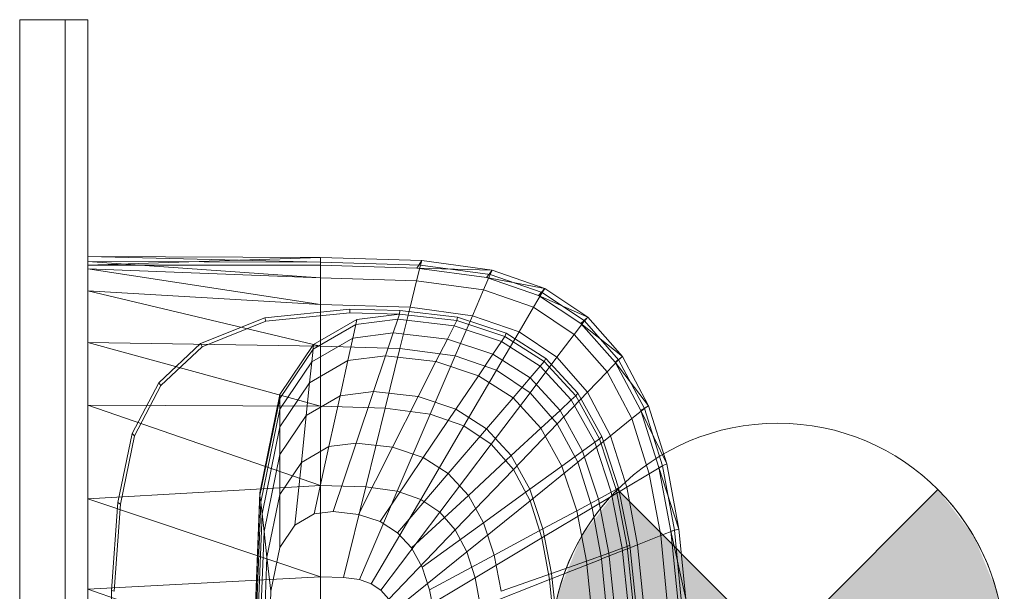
# Model space of a CAD drawing. Header units: metres. Extents: x 397.7 to 427.5, y 12.7 to 28.4.
# Tile 31 of 128: x 404.438 to 404.873, y 26.572 to 26.824. Entities that reach past the tile are written whole.
import ezdxf

# ---------------------------------------------------------------- set-up
doc = ezdxf.new("R2010")
doc.units = ezdxf.units.M
for name, color, linetype, lineweight in [('02_MOBILIARIO', 7, 'Continuous', 18), ('A-DETL-____-MBND', 7, 'Continuous', 18), ('A-DETL-GENF-OTLN', 7, 'Continuous', 18), ('A-GENM-____-OTLN', 7, 'Continuous', 18)]:
    doc.layers.add(name, color=color, linetype=linetype, lineweight=lineweight)

# ---------------------------------------------------------------- blocks, each defined once
blk = doc.blocks.new('Family - LONDR55-XX_ZZ-ARQ-CAA-M3D-Londres55-151283-08_ENLLUMENAT_P5')
at = {"layer": 'A-GENM-____-OTLN', "color": 253, "true_color": 0xaaaaaa}
for p, q in [((0.6, 0.03), (0, 0.03)), ((0, 0.03), (0, 0.01)), ((0, 0.03), (0, 0.01)), ((0.6, 0.03), (0, 0.03)), ((0.6, 0.01), (0.6, 0.03)), ((0.6, 0.01), (0.6, 0.03)), ((0, 0.01), (0.6, 0.01)), ((0, 0.01), (0.6, 0.01)), ((0.6, 0.01), (0, 0.01)), ((0, 0.01), (0, 0)), ((0, 0), (0, 0.01)), ((0, 0.01), (0.6, 0.01)), ((0.6, 0), (0.6, 0.01)), ((0.6, 0.01), (0.6, 0)), ((0, 0), (0.6, 0)), ((0.6, 0), (0, 0))]:
    blk.add_line(p, q, dxfattribs=at)
blk = doc.blocks.new('Family - Mirall P5-151289-08_ENLLUMENAT_P5')
blk.add_blockref('Family - LONDR55-XX_ZZ-ARQ-CAA-M3D-Londres55-151283-08_ENLLUMENAT_P5', (0, 0))
blk = doc.blocks.new('Family - Rentamans P5-151313-08_ENLLUMENAT_P5')
at = {"layer": 'A-DETL-____-MBND', "color": 253, "true_color": 0xaaaaaa}
for p, q in [((0, 0.36146), (0, 0.36526)), ((0, 0.36526), (0, 0.36308)), ((0.10273, 0.3648), (0, 0.36526)), ((0.10273, 0.36283), (0, 0.36526)), ((0.10273, 0.3648), (0, 0.36146)), ((0, 0.36308), (0, 0.35983)), ((0.10273, 0.36283), (0, 0.36308)), ((0, 0.36308), (0.10273, 0.35585)), ((0.10273, 0.36141), (0, 0.36146)), ((0, 0.36146), (0, 0.00406)), ((0.14736, 0.36347), (0.10273, 0.3648)), ((0.10273, 0.36283), (0.10273, 0.3648)), ((0.10273, 0.36479), (0.10273, 0.36141)), ((0.14679, 0.36152), (0.10273, 0.36283)), ((0.10273, 0.36283), (0.10273, 0.35585)), ((0.14525, 0.36016), (0.10273, 0.36141)), ((0.14508, 0.3546), (0.14679, 0.36152)), ((0.14525, 0.36016), (0.14736, 0.36347)), ((0.14679, 0.36152), (0.14736, 0.36347)), ((0.17751, 0.35738), (0.14679, 0.36152)), ((0.17848, 0.35928), (0.14736, 0.36347)), ((0, 0.35983), (0, 0.35008)), ((0.10273, 0.35585), (0, 0.35983)), ((0, 0.35983), (0.10273, 0.34405)), ((0.17596, 0.35605), (0.14525, 0.36016)), ((0.17848, 0.35928), (0.14525, 0.36016)), ((0.17461, 0.35061), (0.17751, 0.35738)), ((0.17596, 0.35605), (0.17848, 0.35928)), ((0.17751, 0.35738), (0.17848, 0.35928)), ((0.2005, 0.34941), (0.17751, 0.35738)), ((0.20176, 0.35121), (0.17848, 0.35928)), ((0.10273, 0.35585), (0.10273, 0.34405)), ((0.14508, 0.3546), (0.10273, 0.35585)), ((0.14508, 0.3546), (0.1422, 0.34287)), ((0.17461, 0.35061), (0.14508, 0.3546)), ((0.19894, 0.34814), (0.17596, 0.35605)), ((0.20176, 0.35121), (0.17596, 0.35605)), ((0, 0.35008), (0, 0.32734)), ((0.10273, 0.34405), (0, 0.35008)), ((0, 0.35008), (0.10273, 0.32574)), ((0.16971, 0.33917), (0.17461, 0.35061)), ((0.19671, 0.34296), (0.17461, 0.35061)), ((0.19671, 0.34296), (0.2005, 0.34941)), ((0.19894, 0.34814), (0.20176, 0.35121)), ((0.21762, 0.33569), (0.19894, 0.34814)), ((0.22069, 0.33849), (0.19894, 0.34814)), ((0.2005, 0.34941), (0.20176, 0.35121)), ((0.21918, 0.33686), (0.2005, 0.34941)), ((0.22069, 0.33849), (0.20176, 0.35121)), ((0.10273, 0.34405), (0.10273, 0.32574)), ((0.1422, 0.34287), (0.10273, 0.34405)), ((0.07816, 0.33823), (0.11557, 0.34199)), ((0.07861, 0.33669), (0.11566, 0.34041)), ((0.11557, 0.34199), (0.13769, 0.34144)), ((0.11566, 0.34041), (0.11557, 0.34199)), ((0.11566, 0.34041), (0.13755, 0.33987)), ((0.11875, 0.33749), (0.13755, 0.33987)), ((0.13678, 0.33756), (0.13755, 0.33987)), ((0.13755, 0.33987), (0.13769, 0.34144)), ((0.13755, 0.33987), (0.1628, 0.33702)), ((0.13769, 0.34144), (0.16318, 0.33856)), ((0.1422, 0.34287), (0.13772, 0.3247)), ((0.16971, 0.33917), (0.1422, 0.34287)), ((0.16971, 0.33917), (0.1621, 0.32141)), ((0.1903, 0.33203), (0.16971, 0.33917)), ((0.1903, 0.33203), (0.19671, 0.34296)), ((0.21467, 0.33089), (0.19671, 0.34296)), ((0.04977, 0.3269), (0.07816, 0.33823)), ((0.05051, 0.32548), (0.07861, 0.33669)), ((0.07861, 0.33669), (0.07816, 0.33823)), ((0.09941, 0.32432), (0.11825, 0.33522)), ((0.09963, 0.32643), (0.11875, 0.33749)), ((0.11825, 0.33522), (0.11696, 0.32931)), ((0.11825, 0.33522), (0.13678, 0.33756)), ((0.11875, 0.33749), (0.11825, 0.33522)), ((0.13476, 0.33156), (0.13678, 0.33756)), ((0.13678, 0.33756), (0.16165, 0.33475)), ((0.15867, 0.32886), (0.16165, 0.33475)), ((0.16165, 0.33475), (0.1628, 0.33702)), ((0.16165, 0.33475), (0.1826, 0.32782)), ((0.1628, 0.33702), (0.16318, 0.33856)), ((0.1628, 0.33702), (0.18406, 0.32998)), ((0.16318, 0.33856), (0.18466, 0.33146)), ((0.21467, 0.33089), (0.21918, 0.33686)), ((0.21762, 0.33569), (0.22069, 0.33849)), ((0.2327, 0.31866), (0.21762, 0.33569)), ((0.23596, 0.32112), (0.21762, 0.33569)), ((0.21918, 0.33686), (0.22069, 0.33849)), ((0.23426, 0.31971), (0.21918, 0.33686)), ((0.23596, 0.32112), (0.22069, 0.33849)), ((0.11696, 0.32931), (0.13476, 0.33156)), ((0.13135, 0.32141), (0.13476, 0.33156)), ((0.13476, 0.33156), (0.15867, 0.32886)), ((0.18036, 0.31508), (0.1903, 0.33203)), ((0.18406, 0.32998), (0.18466, 0.33146)), ((0.18466, 0.33146), (0.20212, 0.32026)), ((0.20704, 0.32079), (0.1903, 0.33203)), ((0.20704, 0.32079), (0.21467, 0.33089)), ((0.22917, 0.3144), (0.21467, 0.33089)), ((0, 0.32734), (0, 0.29972)), ((0.10273, 0.32574), (0, 0.32734)), ((0, 0.32734), (0.10273, 0.29924)), ((0.03136, 0.30959), (0.04977, 0.3269)), ((0.05051, 0.32548), (0.04977, 0.3269)), ((0.08473, 0.30435), (0.09963, 0.32643)), ((0.09884, 0.31884), (0.11696, 0.32931)), ((0.09941, 0.32432), (0.09963, 0.32643)), ((0.11696, 0.32931), (0.11476, 0.31932)), ((0.15363, 0.3189), (0.15867, 0.32886)), ((0.15867, 0.32886), (0.17881, 0.3222)), ((0.17881, 0.3222), (0.1826, 0.32782)), ((0.1826, 0.32782), (0.18406, 0.32998)), ((0.1826, 0.32782), (0.19963, 0.31689)), ((0.18406, 0.32998), (0.20135, 0.31889)), ((0.03228, 0.30834), (0.05051, 0.32548)), ((0.08473, 0.30256), (0.09941, 0.32432)), ((0.09941, 0.32432), (0.09884, 0.31884)), ((0.10273, 0.32574), (0.10273, 0.29924)), ((0.13772, 0.3247), (0.10273, 0.32574)), ((0.13772, 0.3247), (0.13123, 0.29839)), ((0.1621, 0.32141), (0.13772, 0.3247)), ((0.1724, 0.31269), (0.17881, 0.3222)), ((0.17881, 0.3222), (0.19518, 0.3117)), ((0.08473, 0.29792), (0.09884, 0.31884)), ((0.09788, 0.30955), (0.11476, 0.31932)), ((0.09884, 0.31884), (0.09788, 0.30955)), ((0.11476, 0.31932), (0.11135, 0.30381)), ((0.11476, 0.31932), (0.13135, 0.32141)), ((0.12606, 0.30567), (0.13135, 0.32141)), ((0.13135, 0.32141), (0.15363, 0.3189)), ((0.14581, 0.30344), (0.15363, 0.3189)), ((0.1621, 0.32141), (0.1511, 0.29571)), ((0.15363, 0.3189), (0.1724, 0.31269)), ((0.18036, 0.31508), (0.1621, 0.32141)), ((0.19519, 0.30512), (0.20704, 0.32079)), ((0.19963, 0.31689), (0.20135, 0.31889)), ((0.20135, 0.31889), (0.20212, 0.32026)), ((0.20135, 0.31889), (0.2153, 0.30374)), ((0.20212, 0.32026), (0.21621, 0.30495)), ((0.22054, 0.30543), (0.20704, 0.32079)), ((0.22917, 0.3144), (0.23426, 0.31971)), ((0.2327, 0.31866), (0.23596, 0.32112)), ((0.24405, 0.29737), (0.2327, 0.31866)), ((0.24746, 0.29938), (0.2327, 0.31866)), ((0.23426, 0.31971), (0.23596, 0.32112)), ((0.24562, 0.29825), (0.23426, 0.31971)), ((0.24746, 0.29938), (0.23596, 0.32112)), ((0.18036, 0.31508), (0.16597, 0.29056)), ((0.19519, 0.30512), (0.18036, 0.31508)), ((0.19518, 0.3117), (0.19963, 0.31689)), ((0.19963, 0.31689), (0.21338, 0.30196)), ((0.22054, 0.30543), (0.22917, 0.3144)), ((0.24008, 0.29377), (0.22917, 0.3144)), ((0.01958, 0.28716), (0.03136, 0.30959)), ((0.03228, 0.30834), (0.03136, 0.30959)), ((0.08473, 0.29006), (0.09788, 0.30955)), ((0.09788, 0.30955), (0.09638, 0.29516)), ((0.16244, 0.29794), (0.17239, 0.31269)), ((0.1724, 0.31269), (0.18765, 0.3029)), ((0.18765, 0.3029), (0.19518, 0.3117)), ((0.19518, 0.3117), (0.20839, 0.29735)), ((0.02062, 0.28613), (0.03228, 0.30834)), ((0.07584, 0.26096), (0.08473, 0.30435)), ((0.08473, 0.30256), (0.08473, 0.30435)), ((0.11135, 0.30381), (0.12606, 0.30567)), ((0.1184, 0.28289), (0.12606, 0.30567)), ((0.12606, 0.30567), (0.14581, 0.30344)), ((0.17806, 0.28244), (0.19519, 0.30512)), ((0.20717, 0.2915), (0.19519, 0.30512)), ((0.20717, 0.2915), (0.22054, 0.30542)), ((0.2153, 0.30374), (0.21621, 0.30495)), ((0.21621, 0.30495), (0.22681, 0.2858)), ((0.23071, 0.2862), (0.22054, 0.30543)), ((0.07598, 0.25981), (0.08473, 0.30256)), ((0.08473, 0.29792), (0.08473, 0.30256)), ((0.09638, 0.29516), (0.11135, 0.30381)), ((0.11135, 0.30381), (0.10642, 0.28138)), ((0.13449, 0.28107), (0.14581, 0.30344)), ((0.14581, 0.30344), (0.16244, 0.29794)), ((0.17596, 0.28926), (0.18765, 0.3029)), ((0.18765, 0.3029), (0.19996, 0.28953)), ((0.20839, 0.29735), (0.21338, 0.30196)), ((0.21338, 0.30196), (0.2153, 0.30374)), ((0.21338, 0.30196), (0.22372, 0.28328)), ((0.2153, 0.30374), (0.2258, 0.28478)), ((0, 0.29972), (0, 0.2583)), ((0.10273, 0.29924), (0, 0.29972)), ((0, 0.29972), (0.10273, 0.26415)), ((0.07631, 0.25683), (0.08473, 0.29792)), ((0.08473, 0.29792), (0.08473, 0.29006)), ((0.10273, 0.29924), (0.10273, 0.26415)), ((0.13123, 0.29839), (0.10273, 0.29924)), ((0.13123, 0.29839), (0.12265, 0.26356)), ((0.1511, 0.29571), (0.13123, 0.29839)), ((0.1511, 0.29571), (0.13653, 0.26169)), ((0.14804, 0.27659), (0.16244, 0.29794)), ((0.1511, 0.29571), (0.16597, 0.29056)), ((0.16244, 0.29794), (0.17596, 0.28926)), ((0.19996, 0.28953), (0.20839, 0.29735)), ((0.20839, 0.29735), (0.21834, 0.27939)), ((0.24008, 0.29377), (0.24562, 0.29825)), ((0.24405, 0.29737), (0.24746, 0.29938)), ((0.25202, 0.27221), (0.24405, 0.29737)), ((0.25554, 0.27371), (0.24405, 0.29737)), ((0.24562, 0.29825), (0.24746, 0.29938)), ((0.25359, 0.2729), (0.24562, 0.29825)), ((0.25554, 0.27371), (0.24746, 0.29938)), ((0.08473, 0.27788), (0.09638, 0.29516)), ((0.09638, 0.29516), (0.09423, 0.27433)), ((0.18781, 0.27134), (0.20717, 0.2915)), ((0.21618, 0.27446), (0.20717, 0.2915)), ((0.23071, 0.2862), (0.24008, 0.29377)), ((0.24775, 0.26941), (0.24008, 0.29377)), ((0.01327, 0.25673), (0.01958, 0.28716)), ((0.02062, 0.28613), (0.01958, 0.28716)), ((0.07689, 0.25177), (0.08473, 0.29006)), ((0.08473, 0.29006), (0.08473, 0.27788)), ((0.16597, 0.29056), (0.14692, 0.25809)), ((0.15906, 0.26952), (0.17596, 0.28926)), ((0.16597, 0.29056), (0.17805, 0.28244)), ((0.17596, 0.28926), (0.18688, 0.27741)), ((0.18688, 0.27741), (0.19996, 0.28953)), ((0.19996, 0.28953), (0.20923, 0.2728)), ((0.01437, 0.25599), (0.02062, 0.28613)), ((0.10642, 0.28138), (0.1184, 0.28289)), ((0.10826, 0.25273), (0.1184, 0.28289)), ((0.1184, 0.28289), (0.13449, 0.28107)), ((0.21618, 0.27446), (0.23071, 0.2862)), ((0.21834, 0.27939), (0.22372, 0.28328)), ((0.22372, 0.28328), (0.2258, 0.28478)), ((0.22372, 0.28328), (0.23099, 0.26122)), ((0.2258, 0.28478), (0.22681, 0.2858)), ((0.2258, 0.28478), (0.23317, 0.26239)), ((0.22681, 0.2858), (0.23426, 0.26319)), ((0.23785, 0.2635), (0.23071, 0.2862)), ((0.09423, 0.27433), (0.10642, 0.28138)), ((0.10642, 0.28138), (0.09989, 0.25167)), ((0.1195, 0.25146), (0.13449, 0.28107)), ((0.13449, 0.28107), (0.14804, 0.27659)), ((0.17805, 0.28244), (0.15537, 0.25241)), ((0.17805, 0.28244), (0.18781, 0.27134)), ((0.20923, 0.2728), (0.21834, 0.27939)), ((0.21834, 0.27939), (0.22533, 0.25818)), ((0.07778, 0.24394), (0.08473, 0.27788)), ((0.08473, 0.27788), (0.08473, 0.26025)), ((0.08473, 0.26025), (0.09423, 0.27433)), ((0.09423, 0.27433), (0.09137, 0.24674)), ((0.12897, 0.24833), (0.14804, 0.27659)), ((0.14804, 0.27659), (0.15906, 0.26952)), ((0.16795, 0.25986), (0.18688, 0.27741)), ((0.18688, 0.27741), (0.19509, 0.26258)), ((0.19515, 0.25746), (0.21618, 0.27446)), ((0.22251, 0.25433), (0.21618, 0.27446)), ((0.13667, 0.24339), (0.15906, 0.26952)), ((0.15906, 0.26952), (0.16795, 0.25986)), ((0.18781, 0.27134), (0.16218, 0.24466)), ((0.18781, 0.27134), (0.19515, 0.25746)), ((0.19509, 0.26258), (0.20923, 0.2728)), ((0.20923, 0.2728), (0.21574, 0.25304)), ((0.24775, 0.26941), (0.25359, 0.2729)), ((0.25202, 0.27221), (0.25554, 0.27371)), ((0.2573, 0.24402), (0.25202, 0.27221)), ((0.26089, 0.24493), (0.25202, 0.27221)), ((0.25359, 0.2729), (0.25554, 0.27371)), ((0.25887, 0.24449), (0.25359, 0.2729)), ((0.26089, 0.24493), (0.25554, 0.27371)), ((0.23785, 0.2635), (0.24775, 0.26941)), ((0.25282, 0.2421), (0.24775, 0.26941)), ((0.10273, 0.26415), (0, 0.2583)), ((0.07287, 0.18276), (0.07584, 0.26096)), ((0.07598, 0.25981), (0.07584, 0.26096)), ((0.10273, 0.26415), (0.10273, 0.22395)), ((0.12264, 0.26356), (0.10273, 0.26415)), ((0.12264, 0.26356), (0.11281, 0.22365)), ((0.11983, 0.2227), (0.13653, 0.26169)), ((0.12264, 0.26356), (0.13653, 0.26169)), ((0.13653, 0.26169), (0.14692, 0.25809)), ((0.17464, 0.24778), (0.19509, 0.26258)), ((0.19509, 0.26258), (0.20086, 0.24506)), ((0.22251, 0.25433), (0.23785, 0.2635)), ((0.22533, 0.25818), (0.23099, 0.26122)), ((0.23099, 0.26122), (0.23317, 0.26239)), ((0.23099, 0.26122), (0.2358, 0.23649)), ((0.23317, 0.26239), (0.23426, 0.26319)), ((0.23317, 0.26239), (0.23806, 0.23729)), ((0.23426, 0.26319), (0.23919, 0.23784)), ((0.24258, 0.23805), (0.23785, 0.2635)), ((0, 0.2583), (0, 0.2185)), ((0, 0.2583), (0.10273, 0.22395)), ((0.01046, 0.21786), (0.01327, 0.25673)), ((0.01437, 0.25599), (0.01327, 0.25673)), ((0.07304, 0.18276), (0.07598, 0.25981)), ((0.074, 0.19601), (0.07631, 0.25683)), ((0.07631, 0.25683), (0.07598, 0.25981)), ((0.07689, 0.25177), (0.07631, 0.25683)), ((0.07907, 0.2326), (0.08473, 0.26025)), ((0.08473, 0.26025), (0.08473, 0.23691)), ((0.14692, 0.25809), (0.12509, 0.22088)), ((0.14288, 0.23664), (0.16795, 0.25986)), ((0.14692, 0.25809), (0.15537, 0.25241)), ((0.19515, 0.25746), (0.16731, 0.23496)), ((0.16795, 0.25986), (0.17464, 0.24778)), ((0.19515, 0.25746), (0.20031, 0.24107)), ((0.21574, 0.25304), (0.22533, 0.25818)), ((0.22533, 0.25818), (0.22995, 0.23441)), ((0.01159, 0.21751), (0.01437, 0.25599)), ((0.09989, 0.25167), (0.10826, 0.25273)), ((0.10826, 0.25273), (0.1195, 0.25146)), ((0.15537, 0.25241), (0.12937, 0.21801)), ((0.15537, 0.25241), (0.16218, 0.24466)), ((0.20031, 0.24107), (0.22251, 0.25433)), ((0.20086, 0.24506), (0.21574, 0.25304)), ((0.21574, 0.25304), (0.22004, 0.23089)), ((0.2267, 0.23178), (0.22251, 0.25433)), ((0.07426, 0.18276), (0.07689, 0.25177)), ((0.07689, 0.25177), (0.07778, 0.24394)), ((0.09137, 0.24674), (0.09989, 0.25167)), ((0.1195, 0.25146), (0.12897, 0.24833)), ((0.12897, 0.24833), (0.13667, 0.24339)), ((0.14756, 0.2282), (0.17464, 0.24778)), ((0.17464, 0.24778), (0.17934, 0.23351)), ((0.07545, 0.18276), (0.07778, 0.24394)), ((0.07778, 0.24394), (0.07907, 0.2326)), ((0.08473, 0.23691), (0.09137, 0.24674)), ((0.16218, 0.24466), (0.13282, 0.21409)), ((0.13667, 0.24339), (0.14288, 0.23664)), ((0.16218, 0.24466), (0.16731, 0.23496)), ((0.17934, 0.23351), (0.20086, 0.24506)), ((0.20086, 0.24506), (0.20468, 0.22542)), ((0.25282, 0.2421), (0.25887, 0.24449)), ((0.2573, 0.24402), (0.26089, 0.24493)), ((0.26035, 0.21386), (0.2573, 0.24402)), ((0.26398, 0.21415), (0.2573, 0.24402)), ((0.25887, 0.24449), (0.26089, 0.24493)), ((0.26192, 0.2141), (0.25887, 0.24449)), ((0.26398, 0.21415), (0.26089, 0.24493)), ((0.20031, 0.24107), (0.17092, 0.2235)), ((0.20031, 0.24107), (0.20372, 0.22269)), ((0.24258, 0.23805), (0.25282, 0.2421)), ((0.25575, 0.21289), (0.25282, 0.2421)), ((0.08078, 0.21759), (0.08473, 0.23691)), ((0.16731, 0.23496), (0.13541, 0.20918)), ((0.14288, 0.23664), (0.14756, 0.2282)), ((0.16731, 0.23496), (0.17092, 0.2235)), ((0.2267, 0.23178), (0.24258, 0.23805)), ((0.22995, 0.23441), (0.2358, 0.23649)), ((0.2358, 0.23649), (0.23806, 0.2373)), ((0.2358, 0.23649), (0.23859, 0.21004)), ((0.23806, 0.23729), (0.23919, 0.23784)), ((0.23806, 0.23729), (0.24088, 0.21045)), ((0.23919, 0.23784), (0.24205, 0.21072)), ((0.24532, 0.21083), (0.24258, 0.23805)), ((0.07717, 0.18276), (0.07907, 0.2326)), ((0.08078, 0.21759), (0.07907, 0.2326)), ((0.15084, 0.21822), (0.17934, 0.23351)), ((0.17934, 0.23351), (0.18245, 0.21752)), ((0.20373, 0.22269), (0.2267, 0.23177)), ((0.20468, 0.22542), (0.22004, 0.23089)), ((0.22004, 0.23089), (0.22995, 0.23441)), ((0.22004, 0.23089), (0.22254, 0.20719)), ((0.22913, 0.20764), (0.2267, 0.23178)), ((0.22995, 0.23441), (0.23263, 0.20898)), ((0.14756, 0.2282), (0.15084, 0.21822)), ((0.10273, 0.22395), (0, 0.2185)), ((0.10273, 0.22395), (0.10273, 0.18276)), ((0.10273, 0.22395), (0.11281, 0.22365)), ((0.11281, 0.22365), (0.11983, 0.2227)), ((0.11983, 0.2227), (0.12509, 0.22088)), ((0.17092, 0.2235), (0.13724, 0.20338)), ((0.17092, 0.2235), (0.1733, 0.21066)), ((0.20373, 0.22269), (0.1733, 0.21066)), ((0.18245, 0.21752), (0.20468, 0.22542)), ((0.20373, 0.22269), (0.2057, 0.20303)), ((0.20468, 0.22542), (0.20689, 0.20442)), ((0, 0.2185), (0, 0.18276)), ((0, 0.2185), (0.10273, 0.18276)), ((0.00965, 0.18276), (0.01046, 0.21786)), ((0.01159, 0.21751), (0.01046, 0.21786)), ((0.07945, 0.18276), (0.08078, 0.21759)), ((0.12509, 0.22088), (0.12937, 0.21801)), ((0.12937, 0.21801), (0.13282, 0.21409)), ((0.15084, 0.21822), (0.15302, 0.20705))]:
    blk.add_line(p, q, dxfattribs=at)
blk = doc.blocks.new('LONDR55-XX_ZZ-ARQ-CAA-M3D-Londres55_ifc-1-08_ENLLUMENAT_P5')
at = {"layer": '02_MOBILIARIO', "color": 253, "lineweight": 18, "true_color": 0xaaaaaa}
blk.add_blockref('Family - Rentamans P5-151313-08_ENLLUMENAT_P5', (404.46838, 26.35405), dxfattribs=at)
at = {"layer": 'A-GENM-____-OTLN', "color": 253, "lineweight": 18, "true_color": 0xaaaaaa, "rotation": 90}
blk.add_blockref('Family - Mirall P5-151289-08_ENLLUMENAT_P5', (404.46831, 26.22386), dxfattribs=at)
blk = doc.blocks.new('ZYR_06_02_02 Down Superficie - L 01-834878-08_ENLLUMENAT_P5')
at = {"layer": 'A-DETL-GENF-OTLN', "true_color": 0x00c400}
for points in [[(-0.07071, -0.07071), (0, 0), (-0.07071, 0.07071), (-0.0866, 0.05), (-0.09659, 0.02588), (-0.1, 0), (-0.09659, -0.02588), (-0.0866, -0.05)], [(0.07071, -0.07071), (0.0866, -0.05), (0.09659, -0.02588), (0.1, 0), (0.09659, 0.02588), (0.0866, 0.05), (0.07071, 0.07071), (0, 0)]]:
    blk.add_hatch(color=92, dxfattribs=at).paths.add_polyline_path(points)
at = {"layer": 'A-DETL-GENF-OTLN', "color": 92, "true_color": 0x00c400}
for p, q in [((0, 0), (-0.07071, 0.07071)), ((-0.07071, 0.07071), (0.07071, -0.07071)), ((-0.07071, -0.07071), (0.07071, 0.07071)), ((0.07071, 0.07071), (0, 0)), ((-0.07071, -0.07071), (0, 0)), ((0, 0), (0.07071, -0.07071))]:
    blk.add_line(p, q, dxfattribs=at)
blk.add_circle((0, 0), 0.1, dxfattribs=at)
for start, end in [(135, 225), (315, 45)]:
    blk.add_arc((0, 0), 0.1, start, end, dxfattribs=at)

msp = doc.modelspace()

# ---------------------------------------------------------------- block references
at = {"lineweight": 5}
msp.add_blockref('LONDR55-XX_ZZ-ARQ-CAA-M3D-Londres55_ifc-1-08_ENLLUMENAT_P5', (0, 0), dxfattribs=at)
at = {"layer": 'A-DETL-GENF-OTLN', "color": 92, "true_color": 0x00c400}
msp.add_blockref('ZYR_06_02_02 Down Superficie - L 01-834878-08_ENLLUMENAT_P5', (404.77285, 26.54578), dxfattribs=at)

doc.saveas('drawing.dxf')
